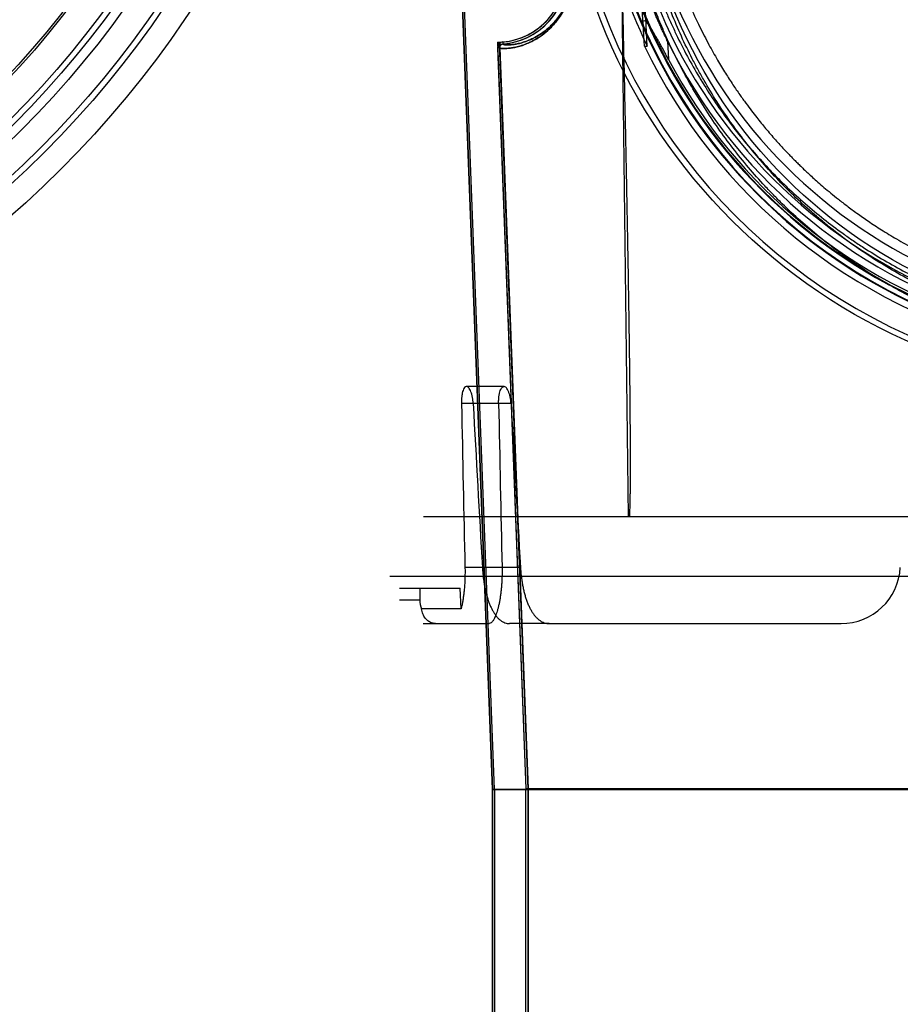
# Model space of a CAD drawing. Header units: millimetres. Extents: x 0 to 297, y 0 to 210.
# Tile 201 of 256: x 57.731 to 58.102, y 157.951 to 158.366. Entities that reach past the tile are written whole.
import ezdxf

# ---------------------------------------------------------------- set-up
doc = ezdxf.new("R2010")
doc.units = ezdxf.units.MM
doc.header["$LTSCALE"] = 16.335
doc.layers.get('0').update_dxf_attribs({"linetype": 'CONTINUOUS'})
for name, color, linetype in [('AXES_REF', 7, 'CONTINUOUS'), ('INTFCLR_1', 7, 'CONTINUOUS'), ('INTFCLR_144815', 7, 'CONTINUOUS'), ('INTFCLR_72935', 7, 'CONTINUOUS')]:
    doc.layers.add(name, color=color, linetype=linetype)

msp = doc.modelspace()

# ---------------------------------------------------------------- linework, layer by layer
at = {"color": 7, "linetype": 'Continuous'}
for centre, radius in [((57.445730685, 154.9564782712), 4.8479140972), ((57.445730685, 154.9564782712), 4.8475), ((57.445730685, 154.9564782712), 4.8164570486), ((57.445730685, 158.6054782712), 0.4275), ((57.445730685, 158.6054782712), 0.4175), ((57.445730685, 158.6054782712), 0.404), ((57.445730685, 158.6054782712), 0.4), ((57.445730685, 158.6054782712), 0.3975), ((57.445730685, 158.6054782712), 0.385), ((57.445730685, 158.6054782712), 0.384)]:
    msp.add_circle(centre, radius, dxfattribs=at)
at = {"color": 9, "linetype": 'Continuous'}
msp.add_circle((57.445730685, 158.6054782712), 0.415, dxfattribs=at)
at = {"color": 7, "linetype": 'Continuous'}
msp.add_arc((57.445730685, 154.9564782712), 4.8, 278.2771290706, 261.7228709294, dxfattribs=at)
at = {"layer": 'AXES_REF', "color": 9, "linetype": 'Continuous'}
msp.add_circle((57.445730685, 154.9564782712), 4.4222561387, dxfattribs=at)
at = {"layer": 'INTFCLR_1', "color": 6, "linetype": 'Continuous'}
for p, q in [((57.9300944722, 158.0414711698), (57.9041446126, 158.7206826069)), ((57.9309761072, 158.0414880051), (57.9050250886, 158.7207297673)), ((57.9322647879, 158.3544689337), (57.9442128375, 158.0417407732)), ((57.93314577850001, 158.3545025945), (57.9331448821, 158.3545599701)), ((57.93314578, 158.3545025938), (57.9450944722, 158.0417576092)), ((57.9300944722, 158.0414711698), (57.9300944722, 156.7064711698)), ((57.9300944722, 158.0414711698), (58.4816464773, 158.0414711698)), ((57.9309761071, 158.0414795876), (57.9309761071, 156.7064711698)), ((57.94421283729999, 158.0417491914), (58.4675284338, 158.0417491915)), ((57.94421283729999, 157.7576758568), (57.94421283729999, 158.0417491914)), ((57.9450944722, 158.0417576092), (57.9450944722, 157.7576758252))]:
    msp.add_line(p, q, dxfattribs=at)
at = {"layer": 'INTFCLR_1', "color": 9, "linetype": 'Continuous'}
for p, q in [((57.9344379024, 158.3569327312), (57.9345144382, 158.3560544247)), ((57.9331457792, 158.3545026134), (57.93226478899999, 158.3544689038))]:
    msp.add_line(p, q, dxfattribs=at)
msp.add_circle((58.20587047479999, 158.4514782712), 0.215, dxfattribs=at)
at = {"layer": 'INTFCLR_1', "color": 6, "linetype": 'Continuous'}
for centre, radius, start, end in [((57.9319326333, 158.3856826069), 0.028858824, 274.980118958, 2.1879700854), ((57.9319326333, 158.3856826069), 0.029740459, 274.9801838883, 2.1879705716), ((57.93464481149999, 158.3545599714), 0.0023817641, 94.98447989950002, 182.1905407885), ((57.93464481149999, 158.3545599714), 0.0015001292, 94.98447537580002, 180)]:
    msp.add_arc(centre, radius, start, end, dxfattribs=at)
at = {"layer": 'INTFCLR_1', "color": 9, "linetype": 'Continuous'}
for points, knots in [([(58.2991022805, 158.2532207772), (58.2926172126, 158.2500601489), (58.2792493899, 158.2443607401), (58.2618314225, 158.2389536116), (58.2501992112, 158.2363095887), (58.2447326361, 158.2352537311), (58.2410627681, 158.2345949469), (58.2309736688, 158.2329886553), (58.21428772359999, 158.2314443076), (58.197519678, 158.2316618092), (58.187295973, 158.232469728), (58.1835627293, 158.2328395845), (58.1779990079, 158.2334654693), (58.1661182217, 158.2351997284), (58.1481924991, 158.2392667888), (58.1334470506, 158.2442558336), (58.1250089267, 158.247663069), (58.12167013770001, 158.2490609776), (58.115926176, 158.2515952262), (58.10477478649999, 158.2570250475), (58.0895789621, 158.2658713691), (58.0768008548, 158.275082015), (58.0693900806, 158.2811331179), (58.0667370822, 158.2833802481), (58.06281963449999, 158.2867799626), (58.0546184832, 158.2943368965), (58.0428746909, 158.3068053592), (58.0302215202, 158.3230424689), (58.022348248, 158.3353686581), (58.0180788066, 158.342901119), (58.0163842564, 158.3459752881), (58.0135073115, 158.3514223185), (58.0081041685, 158.3626018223), (58.0028161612, 158.3759101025), (57.9984570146, 158.3897223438), (57.9946884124, 158.4040997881), (57.9912961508, 158.4226312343), (57.9900137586, 158.4386672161), (57.9897991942, 158.448171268), (57.9897619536, 158.4520004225), (57.9898251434, 158.4586486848), (57.9904490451, 158.4717518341), (57.9920487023, 158.4847242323), (57.99392135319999, 158.4947358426), (57.99466346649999, 158.498333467), (57.9958282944, 158.503648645), (57.9977942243, 158.5114740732), (58.00088237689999, 158.5216641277), (58.0055508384, 158.534792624), (58.0104041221, 158.5459040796), (58.01508086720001, 158.5551069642), (58.0183141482, 158.5611191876), (58.0242775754, 158.5713413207), (58.03374564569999, 158.5852706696), (58.0465897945, 158.6008726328), (58.0572923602, 158.6116642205), (58.0642422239, 158.6178967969), (58.0668374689, 158.6201423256), (58.07078125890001, 158.6234734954), (58.0795720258, 158.6304613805), (58.09396769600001, 158.64030476), (58.1062341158, 158.6470436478), (58.1125693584, 158.65012806)], [0, 0, 0, 0, 0.0316060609, 0.0635406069, 0.07975651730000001, 0.0838444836, 0.0879320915, 0.0960907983, 0.1285991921, 0.1611989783, 0.1694097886, 0.173526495, 0.1776339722, 0.1939379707, 0.2261052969, 0.2580138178, 0.2620009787, 0.2659733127, 0.273871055, 0.2895030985, 0.3202911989, 0.3507747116, 0.3583934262, 0.3622044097, 0.3660061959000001, 0.3811173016, 0.4110448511, 0.4409258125, 0.4711799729, 0.4750127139, 0.4788584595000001, 0.4865582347, 0.5019977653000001, 0.5332401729, 0.5491816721, 0.5654318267, 0.5983319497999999, 0.6315729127, 0.6357728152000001, 0.6399804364, 0.648348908, 0.6648970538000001, 0.6974320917, 0.7054938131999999, 0.7095177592, 0.7135247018, 0.7293322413, 0.7448511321, 0.7601545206, 0.7903607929, 0.7978752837, 0.8053790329, 0.8202649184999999, 0.8497067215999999, 0.8790537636, 0.9086837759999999, 0.9161831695, 0.9199497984, 0.9237184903, 0.9387994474, 0.9691302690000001, 1, 1, 1, 1]), ([(57.964061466, 158.3869033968), (57.9640909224, 158.3861293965), (57.9640939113, 158.384601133), (57.9639377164, 158.3823473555), (57.9636366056, 158.3801840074), (57.9632102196, 158.3781331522), (57.9626807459, 158.376209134), (57.9618890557, 158.3738898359), (57.96075413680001, 158.3712956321), (57.9594326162, 158.3689612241), (57.9583344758, 158.3673088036), (57.9572705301, 158.3658522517), (57.9559226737, 158.3642288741), (57.9538068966, 158.3620497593), (57.9512150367, 158.3598799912), (57.9481672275, 158.357912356), (57.9446625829, 158.3561558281), (57.9414451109, 158.3550534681), (57.93858890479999, 158.3544638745), (57.9369532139, 158.3542477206), (57.9352936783, 158.3541321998), (57.9343072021, 158.3542110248), (57.9331539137, 158.3542886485), (57.9331457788, 158.3545025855)], [0, 0, 0, 0, 0.0460849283, 0.0908351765, 0.1343131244, 0.1759386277, 0.2153792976, 0.2529655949, 0.3216792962, 0.3835000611, 0.4123076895, 0.4396901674, 0.4907916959, 0.5376929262, 0.6202671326, 0.6912612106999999, 0.7530731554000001, 0.8531256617, 0.8927519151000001, 0.9258371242, 0.952582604, 0.9872619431, 1, 1, 1, 1]), ([(57.96390789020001, 158.3856828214), (57.96390626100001, 158.3846316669), (57.9638143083, 158.3828811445), (57.963482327, 158.3804853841), (57.9630769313, 158.3785265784), (57.9625734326, 158.3766891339), (57.9618206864, 158.3744746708), (57.960741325, 158.3719977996), (57.9588681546, 158.3686755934), (57.9567724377, 158.3658997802), (57.9541364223, 158.3631771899), (57.95167304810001, 158.3611097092), (57.9487763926, 158.3592372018), (57.9461084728, 158.3578997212), (57.9436919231, 158.3569703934), (57.9415489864, 158.3563532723), (57.9394675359, 158.3559318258), (57.9376060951, 158.3557101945), (57.9359401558, 158.3556927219), (57.9351043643, 158.35577401), (57.9345186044, 158.3559272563), (57.9345141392, 158.3560543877)], [0, 0, 0, 0, 0.0673831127, 0.1121214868, 0.1549471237, 0.1955170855, 0.2341709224, 0.3048101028, 0.3683292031, 0.4783665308, 0.5264790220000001, 0.6111261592, 0.6838421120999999, 0.7471094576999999, 0.8021107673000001, 0.8495344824, 0.8900393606, 0.9376445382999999, 0.9713810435, 0.9918453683, 1, 1, 1, 1])]:
    msp.add_open_spline(points, degree=3, knots=knots, dxfattribs=at)
at = {"layer": 'INTFCLR_144815', "color": 9, "linetype": 'Continuous'}
for p, q in [((57.9874998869, 158.1564782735), (57.9840259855, 158.4378655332)), ((57.993584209, 158.3642242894), (57.9924849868, 158.3856856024)), ((58.0039549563, 158.3572052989), (58.00434935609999, 158.3495050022)), ((57.9349551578, 158.2114782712), (57.91904705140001, 158.2114782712)), ((57.937898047, 158.2043707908), (57.9170010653, 158.2043707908)), ((57.9418761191, 158.1351698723), (57.91847064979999, 158.1351698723)), ((57.8908704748, 158.1214782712), (57.8993755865, 158.1214782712)), ((57.90087047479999, 158.1114782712), (57.92870052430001, 158.1114782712)), ((57.95403668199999, 158.1114782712), (57.9372900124, 158.1114782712))]:
    msp.add_line(p, q, dxfattribs=at)
at = {"layer": 'INTFCLR_144815', "color": 6, "linetype": 'Continuous'}
for p, q in [((57.99539926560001, 158.3551248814), (57.9938476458, 158.3854508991)), ((57.9942397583, 158.3551188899), (57.9935833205, 158.3642344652)), ((57.9942397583, 158.3551188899), (57.9953996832, 158.3551249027)), ((58.5107910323, 158.1564782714), (57.9009499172, 158.1564782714)), ((57.8868137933, 158.1314782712), (58.5249271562, 158.1314782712)), ((57.8908704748, 158.1264782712), (57.916506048, 158.1264782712)), ((57.8993755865, 158.1264782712), (57.8993755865, 158.1214782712)), ((57.9168245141, 158.1176337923), (57.916506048, 158.1264782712)), ((57.9168245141, 158.1176337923), (57.9001655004, 158.1176337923)), ((57.95403668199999, 158.1114782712), (58.0771463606, 158.1114782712))]:
    msp.add_line(p, q, dxfattribs=at)
at = {"layer": 'INTFCLR_144815', "color": 9, "linetype": 'Continuous'}
msp.add_circle((58.20587047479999, 158.4564782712), 0.2472630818, dxfattribs=at)
for centre, radius, start, end in [((58.2058704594, 158.4564346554), 0.2447631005, 179.9897900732, 0.0102098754), ((58.20587047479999, 158.4565925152), 0.2318711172, 180.028230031, 359.9717699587), ((58.2058704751, 158.4564513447), 0.2315220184, 179.9933364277, 0.0066635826), ((58.20587047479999, 158.4565488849), 0.2293714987, 180.0176390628, 359.9823609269), ((58.2058704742, 158.4564077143), 0.2290223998, 179.982348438, 0.0176515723)]:
    msp.add_arc(centre, radius, start, end, dxfattribs=at)
at = {"layer": 'INTFCLR_144815', "color": 6, "linetype": 'Continuous'}
for centre, radius, start, end in [((58.20587047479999, 158.4564782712), 0.2225, 180.0510065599, 359.9489934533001), ((58.20587047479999, 158.4564782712), 0.215, 180, 359.9999999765), ((58.20587047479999, 158.4564782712), 0.2336035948, 191.2877879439, 205.7133570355), ((58.20587047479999, 158.4564782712), 0.225, 206.1813150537, 252.9936921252), ((58.20587047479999, 158.4564782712), 0.2346509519, 205.5916832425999, 256.2414276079), ((58.20587047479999, 158.4564782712), 0.2281535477, 207.9606619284, 253.2357535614), ((58.0771463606, 158.1364782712), 0.025, 269.9999999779, 357.0000000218), ((57.90914591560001, 158.1214826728), 0.0097703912, 180.0258120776, 203.1992969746)]:
    msp.add_arc(centre, radius, start, end, dxfattribs=at)
for centre, major_axis, start_param, end_param in [((58.20587047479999, 162.1766503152), (0, 8.3917577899), -4.2192934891, -4.2099081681), ((58.20587047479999, 168.5255094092), (0, 12.6221802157), -3.7549873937, -3.7453978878), ((58.20587047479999, 161.8334340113), (0, 7.8766716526), -4.233565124, -4.2236405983), ((58.20587047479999, 168.1822931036), (0, 12.1070940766), -3.7437095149, -3.7335425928)]:
    msp.add_ellipse(centre, major_axis=major_axis, ratio=0.0390783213, start_param=start_param, end_param=end_param, dxfattribs=at)
for points, knots in [([(57.9959621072, 158.4564782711), (57.9959645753, 158.4534090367), (57.996102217, 158.4472652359), (57.99670752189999, 158.4380559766), (57.9977164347, 158.4288335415), (57.9991397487, 158.4195802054), (58.0009973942, 158.4102642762), (58.0033130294, 158.400874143), (58.0061165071, 158.3913997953), (58.0094384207, 158.3818475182), (58.01321381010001, 158.3724735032), (58.0172187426, 158.3637526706), (58.021157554, 158.3560746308), (58.0248381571, 158.3495234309), (58.0282441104, 158.3439039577), (58.0313795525, 158.3390537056), (58.03426008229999, 158.3348386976), (58.03688874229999, 158.3311734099), (58.0392793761, 158.3279772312), (58.0414461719, 158.3251849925), (58.0434241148, 158.3227173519), (58.0453626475, 158.3203678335), (58.0473538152, 158.318023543), (58.0493754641, 158.3157151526), (58.0512760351, 158.3136067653), (58.0529752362, 158.3117688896), (58.0544917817, 158.3101647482), (58.0558442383, 158.3087620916), (58.05711285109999, 158.3074689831), (58.0584017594, 158.3061768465), (58.0598172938, 158.3047829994), (58.0614012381, 158.3032539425), (58.0631807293, 158.3015735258), (58.0651845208, 158.2997272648), (58.0674430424, 158.2977026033), (58.0699872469, 158.2954905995), (58.0728630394, 158.2930743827), (58.0761157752, 158.290444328), (58.0798041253, 158.2875880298), (58.08400784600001, 158.2844872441), (58.0888261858, 158.2811250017), (58.094378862, 158.2774905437), (58.10079460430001, 158.2735920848), (58.108265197, 158.269432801), (58.1168598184, 158.2651254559), (58.1262980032, 158.2609569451), (58.1361514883, 158.2571897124), (58.1460664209, 158.2539591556), (58.1560129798, 158.251255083), (58.1659772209, 158.2490644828), (58.1759643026, 158.24737293), (58.18594657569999, 158.246174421), (58.1959186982, 158.2454603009), (58.2025587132, 158.2453022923), (58.2058704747, 158.2453022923)], [0, 0, 0, 0, 0.0278433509, 0.0557285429, 0.083699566, 0.1119794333, 0.1406325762, 0.1698467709, 0.1996862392, 0.2302331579, 0.2615586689, 0.2913262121, 0.3172584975, 0.3398211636, 0.3594801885, 0.3768602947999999, 0.3922082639, 0.4057894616, 0.4177749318, 0.4284144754, 0.4378506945, 0.4464634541, 0.456046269, 0.4657523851, 0.4742990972, 0.4817962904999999, 0.4884585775, 0.4943248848, 0.4994721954, 0.5048918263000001, 0.510881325, 0.5174938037, 0.5248635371, 0.5330841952, 0.5422107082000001, 0.5523788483, 0.5636668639, 0.5762833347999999, 0.5903234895, 0.6059832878, 0.6236658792, 0.6436173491, 0.6661769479, 0.6917559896, 0.7211635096, 0.7533574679, 0.7853151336, 0.8168215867, 0.8479181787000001, 0.8787852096, 0.9093365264, 0.9397732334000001, 0.9699565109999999, 1, 1, 1, 1]), ([(58.0039549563, 158.3572052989), (58.0036075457, 158.3579119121), (58.0029571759, 158.3592540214), (58.0020526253, 158.3611703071), (58.0012611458, 158.3628902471), (58.0005531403, 158.3644612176), (57.9998704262, 158.3660104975), (57.9991978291, 158.3675678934), (57.99855301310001, 158.369095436), (57.9979805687, 158.3704785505), (57.9974847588, 158.3717020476), (57.9970290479, 158.3728463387), (57.9965743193, 158.3740044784), (57.996088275, 158.3752667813), (57.99556292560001, 158.3766592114), (57.9950328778, 158.3780982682), (57.99453067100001, 158.3794844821), (57.9941160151, 158.380694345), (57.99359908, 158.3820699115), (57.9934484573, 158.3833469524), (57.9917361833, 158.3858140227), (57.9924849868, 158.3856856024)], [0, 0, 0, 0, 0.0768595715, 0.14557392, 0.2068412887, 0.2616673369, 0.3137715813, 0.3721002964, 0.4272573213, 0.4756168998, 0.5182142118, 0.5561177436, 0.5958454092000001, 0.6396612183, 0.6881619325, 0.7410673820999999, 0.7895422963, 0.8314527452, 0.8678005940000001, 0.9258406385, 1, 1, 1, 1]), ([(57.9846683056, 158.3828922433), (57.98483134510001, 158.3762895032), (57.9851360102, 158.3636791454), (57.98555436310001, 158.3455927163), (57.9859196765, 158.3291111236), (57.9862391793, 158.3140711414), (57.986518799, 158.3003325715), (57.98676349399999, 158.2877728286), (57.9869774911, 158.2762824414), (57.9871644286, 158.2657628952), (57.98732745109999, 158.2561256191), (57.987469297, 158.2472904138), (57.98759233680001, 158.239185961), (57.9876986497, 158.2317475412), (57.98779005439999, 158.2249170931), (57.987868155, 158.2186416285), (57.9879343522, 158.2128742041), (57.98798988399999, 158.207572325), (57.9880358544, 158.2026966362), (57.9880732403, 158.1982110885), (57.9881029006, 158.194083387), (57.98812559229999, 158.1902845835), (57.9881419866, 158.1867881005), (57.98815267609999, 158.1835695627), (57.9881581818, 158.1806066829), (57.9881589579, 158.1778790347), (57.9881553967, 158.1753679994), (57.988147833, 158.1730567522), (57.9881365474, 158.1709300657), (57.9881217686, 158.1689741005), (57.9881036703, 158.167176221), (57.9880823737, 158.1655248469), (57.9880579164, 158.1640093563), (57.9880303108, 158.1626199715), (57.98799928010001, 158.1613478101), (57.9879650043, 158.1601849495), (57.9879049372, 158.1585731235), (57.9878481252, 158.1573474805), (57.9877661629, 158.1564782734)], [0, 0, 0, 0, 0.0874977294, 0.1671068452, 0.2396674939, 0.3058943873, 0.366396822, 0.4217095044, 0.4723135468, 0.5186443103, 0.5610911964, 0.600003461, 0.6357054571, 0.668468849, 0.6985554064, 0.7262012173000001, 0.7516106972, 0.7749654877, 0.7964427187, 0.8162051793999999, 0.8343906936, 0.8511266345, 0.8665314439, 0.8807115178, 0.8937650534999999, 0.9057828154, 0.9168465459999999, 0.9270304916, 0.9364016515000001, 0.9450206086, 0.9529432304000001, 0.9602205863, 0.9668992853, 0.9730225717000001, 0.9786302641, 0.9837575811, 0.9884339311, 1, 1, 1, 1]), ([(58.00434935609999, 158.3495050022), (58.0040323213, 158.3501022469), (58.0034050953, 158.3512797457), (58.0024779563, 158.3530068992), (58.0015882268, 158.3546494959), (58.000749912, 158.3561805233), (57.99997234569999, 158.3575819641), (57.9992609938, 158.3588441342), (57.9986174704, 158.3599636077), (57.9978981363, 158.3611906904), (57.9971393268, 158.3624227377), (57.9963196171, 158.3637268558), (57.995509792, 158.3647227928), (57.9949110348, 158.3657764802), (57.99323072, 158.3659022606), (57.9935503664, 158.3647005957), (57.993584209, 158.3642242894)], [0, 0, 0, 0, 0.0951550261, 0.1877464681, 0.2758589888, 0.3580416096, 0.4333833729, 0.5013992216, 0.5619234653, 0.6151025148, 0.7015287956, 0.765691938, 0.8313735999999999, 0.8826521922, 0.932802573, 1, 1, 1, 1]), ([(57.91904705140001, 158.2114782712), (57.9187570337, 158.2114782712), (57.9182241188, 158.2111044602), (57.91779356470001, 158.2102968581), (57.91744907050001, 158.2092917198), (57.9172020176, 158.2080610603), (57.9170719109, 158.2069147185), (57.9170129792, 158.2059284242), (57.9169926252, 158.2051545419), (57.9169955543, 158.2046332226), (57.9170010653, 158.2043707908)], [0, 0, 0, 0, 0.1117492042, 0.2185257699, 0.3551795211, 0.5181837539, 0.7017636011, 0.7991599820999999, 0.8988578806, 1, 1, 1, 1]), ([(57.9219306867, 158.2043707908), (57.921916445, 158.2046273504), (57.9218788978, 158.2051352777), (57.921795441, 158.2058886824), (57.9216864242, 158.206623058), (57.9215102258, 158.2075505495), (57.9212413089, 158.2086119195), (57.9208251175, 158.2097346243), (57.9202873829, 158.2107697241), (57.9196163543, 158.2114782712), (57.9191386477, 158.2114782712)], [0, 0, 0, 0, 0.0966385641, 0.1914996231, 0.2850139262, 0.3758213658, 0.5463009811, 0.6975250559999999, 0.8203382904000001, 1, 1, 1, 1]), ([(57.9326801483, 158.2043707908), (57.932674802, 158.2046343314), (57.9326727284, 158.2051575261), (57.9326959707, 158.2059334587), (57.9327452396, 158.2066881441), (57.9328437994, 158.2076317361), (57.9330185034, 158.2087032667), (57.9333428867, 158.2098326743), (57.93378091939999, 158.2108512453), (57.934431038, 158.2114782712), (57.9348582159, 158.2114782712)], [0, 0, 0, 0, 0.1010269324, 0.2004817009, 0.2974601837, 0.3908427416, 0.5638984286, 0.7139200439, 0.8362772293, 1, 1, 1, 1]), ([(57.937898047, 158.2043707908), (57.9378835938, 158.2046249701), (57.9378452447, 158.2051282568), (57.937759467, 158.2058750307), (57.9376469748, 158.2066035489), (57.9374644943, 158.2075258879), (57.9371841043, 158.2085854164), (57.9367486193, 158.2097104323), (57.9361736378, 158.2107699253), (57.9354577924, 158.2114782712), (57.9349551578, 158.2114782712)], [0, 0, 0, 0, 0.0947760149, 0.1878479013, 0.2797571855, 0.3691474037, 0.5376219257, 0.6882798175, 0.8128844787, 1, 1, 1, 1]), ([(57.91847064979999, 158.1351698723), (57.91848480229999, 158.1345108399), (57.9184983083, 158.1331994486), (57.9184741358, 158.1312452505), (57.9184059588, 158.1293212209), (57.91829496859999, 158.1274393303), (57.9181426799, 158.1256103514), (57.9179508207, 158.1238473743), (57.9177219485, 158.1221604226), (57.9174589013, 158.1205612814), (57.9171644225, 158.1190599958), (57.9169413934, 158.1180966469), (57.9168245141, 158.1176337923)], [0, 0, 0, 0, 0.1119712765, 0.2227468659, 0.331944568, 0.4389686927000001, 0.5429365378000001, 0.6436644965, 0.740168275, 0.8320777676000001, 0.9189100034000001, 1, 1, 1, 1]), ([(57.9258114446, 158.1351698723), (57.92584822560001, 158.1345206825), (57.925940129, 158.1332304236), (57.9261336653, 158.1313099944), (57.92638188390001, 158.1294203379), (57.9266835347, 158.1275787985), (57.9270384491, 158.125791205), (57.92744718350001, 158.1240618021), (57.9279101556, 158.1224010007), (57.9284227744, 158.1208317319), (57.9289832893, 158.1193603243), (57.9295976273, 158.1179784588), (57.9302653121, 158.1167008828), (57.9309863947, 158.115536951), (57.9317535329, 158.1145037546), (57.93257482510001, 158.1135997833), (57.9334445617, 158.1128406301), (57.9343604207, 158.1122365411), (57.9353116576, 158.1118003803), (57.93629209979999, 158.1115366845), (57.9369573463, 158.1114782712), (57.9372900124, 158.1114782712)], [0, 0, 0, 0, 0.0689076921, 0.1370575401, 0.2045183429, 0.2708503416, 0.3347786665, 0.3976164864, 0.4591268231, 0.5174375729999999, 0.5725050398, 0.6259176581, 0.6776090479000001, 0.7251486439, 0.7708744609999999, 0.8137925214, 0.8543358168, 0.8928999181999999, 0.9296627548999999, 0.9647459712, 1, 1, 1, 1]), ([(57.9341010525, 158.1351698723), (57.9341144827, 158.134523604), (57.9341261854, 158.133241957), (57.9340990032, 158.1313339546), (57.9340281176, 158.1294603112), (57.9339146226, 158.1276316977), (57.93376012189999, 158.1258554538), (57.9335666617, 158.1241399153), (57.9333357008, 158.1224890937), (57.933069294, 158.1209144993), (57.9327705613, 158.1194282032), (57.9324437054, 158.1180438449), (57.9320916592, 158.1167704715), (57.9317214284, 158.1156228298), (57.9313451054, 158.1146325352), (57.9309066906, 158.1136498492), (57.9303705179, 158.1126942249), (57.929680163, 158.1118207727), (57.92901303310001, 158.1114782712), (57.92870052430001, 158.1114782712)], [0, 0, 0, 0, 0.07720706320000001, 0.1530699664, 0.2278955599, 0.3011339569, 0.3718782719, 0.4408292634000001, 0.507313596, 0.5709478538, 0.6315440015, 0.6883565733, 0.7408062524, 0.7892993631, 0.8323396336, 0.8672617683, 0.9177969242, 0.9626738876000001, 1, 1, 1, 1]), ([(57.9418761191, 158.1351698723), (57.9419131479, 158.1345327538), (57.9420059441, 158.1332644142), (57.9422024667, 158.1313749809), (57.9424562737, 158.1295104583), (57.9427668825, 158.1276834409), (57.9431342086, 158.125902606), (57.9435578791, 158.1241811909), (57.9440386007, 158.1225256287), (57.94457634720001, 158.1209457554), (57.94517054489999, 158.1194536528), (57.9458221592, 158.1180559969), (57.94652884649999, 158.1167671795), (57.9472924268, 158.1155926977), (57.9481103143, 158.1145450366), (57.9489824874, 158.1136327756), (57.9499073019, 158.112865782), (57.9508803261, 158.1122553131), (57.9518992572, 158.1118096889), (57.9529556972, 158.1115383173), (57.9536771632, 158.1114782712), (57.95403668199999, 158.1114782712)], [0, 0, 0, 0, 0.0666103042, 0.132710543, 0.1982396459, 0.2629766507, 0.3261011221, 0.387982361, 0.4479595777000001, 0.5059787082, 0.5621024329, 0.6155079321, 0.6668329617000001, 0.7153899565, 0.7615663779, 0.8053575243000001, 0.8468667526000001, 0.8866519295, 0.924856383, 0.962475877, 1, 1, 1, 1]), ([(57.9061071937, 158.1114782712), (57.9058544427, 158.1114782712), (57.9051177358, 158.1115318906), (57.90410944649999, 158.1118341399), (57.90314163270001, 158.1123837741), (57.9023913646, 158.1129933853), (57.90171712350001, 158.1137500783), (57.9011521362, 158.114618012), (57.9007018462, 158.1155678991), (57.90036721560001, 158.116577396), (57.900220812, 158.1172775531), (57.9001655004, 158.1176337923)], [0, 0, 0, 0, 0.0813447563, 0.2369232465, 0.3336098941, 0.43817632, 0.5465647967, 0.6584870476, 0.7703278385, 0.8839751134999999, 1, 1, 1, 1])]:
    msp.add_open_spline(points, degree=3, knots=knots, dxfattribs=at)
at = {"layer": 'INTFCLR_144815', "color": 9, "linetype": 'Continuous'}
for points, knots in [([(58.1935612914, 158.2255775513), (58.1870035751, 158.2259527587), (58.1732820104, 158.2273698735), (58.1562156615, 158.2308060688), (58.144933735, 158.233971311), (58.1397702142, 158.2355948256), (58.1363408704, 158.2367202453), (58.127062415, 158.2399579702), (58.11231013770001, 158.2461454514), (58.0967125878, 158.2545453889), (58.0862996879, 158.261154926), (58.0804926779, 158.2651378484), (58.0719679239, 158.2712864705), (58.0624630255, 158.2790290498), (58.0535416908, 158.2873939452), (58.0486125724, 158.2923469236), (58.0413990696, 158.2999375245), (58.0312399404, 158.311936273), (58.0191632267, 158.3291508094), (58.0103772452, 158.3444484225), (58.00531867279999, 158.3548307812), (58.0030951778, 158.3597457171), (58.0016425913, 158.3630573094), (57.9977937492, 158.3722589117), (57.9923224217, 158.3877875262), (57.98828623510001, 158.4038132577), (57.986374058, 158.4138113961), (57.9857339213, 158.4175088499), (57.9848368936, 158.423078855), (57.9833495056, 158.4344253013), (57.9826673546, 158.4449162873), (57.9825127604, 158.4516527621)], [0, 0, 0, 0, 0.0579960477, 0.1216075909, 0.1534412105, 0.1614161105, 0.1693984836, 0.1853084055, 0.2481800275, 0.3103966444, 0.3414785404, 0.3570416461, 0.3725645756, 0.4342808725, 0.4650884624, 0.4805165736, 0.4959725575, 0.5575426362, 0.6191124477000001, 0.6814044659, 0.7130732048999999, 0.7210533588, 0.7290343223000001, 0.7450012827, 0.8091155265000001, 0.8741835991, 0.8906916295, 0.8989896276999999, 0.9073150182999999, 0.9405046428, 1, 1, 1, 1]), ([(57.9857478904, 158.4515892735), (57.9858944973, 158.4451246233), (57.9865597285, 158.4350667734), (57.988019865, 158.4241948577), (57.98889966, 158.4188674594), (57.9895278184, 158.4153303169), (57.9914057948, 158.4057613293), (57.9953749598, 158.3904207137), (58.0007540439, 158.3755727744), (58.00453746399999, 158.3667768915), (58.0059664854, 158.3636090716), (58.0081552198, 158.3589049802), (58.0131388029, 158.3489617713), (58.0217958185, 158.3343159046), (58.0336922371, 158.3178440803), (58.0436919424, 158.3063748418), (58.0507920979, 158.2991186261), (58.0556509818, 158.2943770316), (58.06445260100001, 158.2863633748), (58.0738187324, 158.2789572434), (58.0822136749, 158.2730786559), (58.0879405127, 158.2692652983), (58.0982169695, 158.2629333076), (58.11360598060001, 158.2548907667), (58.1281416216, 158.2489750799), (58.1372848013, 158.2458785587), (58.14066682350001, 158.2448013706), (58.1457613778, 158.2432467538), (58.1568958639, 158.2402151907), (58.1722226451, 158.2372216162), (58.184198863, 158.2358938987), (58.1891259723, 158.235516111)], [0, 0, 0, 0, 0.0596440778, 0.0928240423, 0.1011490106, 0.1094475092, 0.1259595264, 0.1910905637, 0.255365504, 0.2713912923, 0.2794047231, 0.2874194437, 0.3192469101, 0.3819601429, 0.4441037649, 0.5064173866, 0.5220877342, 0.5377410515, 0.5690320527, 0.6318516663, 0.6476799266, 0.6635601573, 0.6953077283, 0.7589802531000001, 0.8234733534, 0.8398143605, 0.8480158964, 0.8562115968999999, 0.8889438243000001, 0.9544198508, 1, 1, 1, 1])]:
    msp.add_open_spline(points, degree=3, knots=knots, dxfattribs=at)
at = {"layer": 'INTFCLR_72935', "color": 6, "linetype": 'Continuous'}
for p, q in [((57.9041446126, 158.7206826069), (57.9300944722, 158.0414711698)), ((57.9309764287, 158.0414795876), (57.90502483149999, 158.7207365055)), ((57.93217478, 158.3568247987), (57.94421251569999, 158.0417491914)), ((57.93308992, 158.355964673), (57.93217478, 158.3568247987)), ((57.9450944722, 158.0417576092), (57.93308992, 158.3559646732)), ((57.9300944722, 156.7064711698), (57.9300944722, 158.0414711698)), ((58.4816464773, 158.0414711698), (57.9300944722, 158.0414711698)), ((57.9309761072, 158.0414880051), (57.9309761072, 156.7064711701)), ((58.4675281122, 158.0417491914), (57.94421251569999, 158.0417491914)), ((57.9442128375, 157.7553165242), (57.9442128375, 158.0417407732)), ((57.9450944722, 157.7562116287), (57.9450944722, 158.0417576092))]:
    msp.add_line(p, q, dxfattribs=at)
for radius, start, end in [(0.028858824, 270.4807587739, 2.1879700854), (0.0297404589, 272.230106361, 2.1879705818)]:
    msp.add_arc((57.9319326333, 158.3856826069), radius, start, end, dxfattribs=at)
at = {"layer": 'INTFCLR_72935', "color": 9, "linetype": 'Continuous'}
for points, knots in [([(57.9331457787, 158.3545025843), (57.9331540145, 158.3542859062), (57.93431846, 158.3542117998), (57.9353083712, 158.3541324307), (57.9369676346, 158.354248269), (57.9385944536, 158.3544655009), (57.9405545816, 158.3548695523), (57.94280369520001, 158.3555199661), (57.9453426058, 158.3564975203), (57.948146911, 158.3579010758), (57.9511960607, 158.359865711), (57.9537909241, 158.362034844), (57.95590704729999, 158.3642117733), (57.9575588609, 158.3661978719), (57.9588778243, 158.36808744), (57.959900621, 158.3697877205), (57.9609423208, 158.3717284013), (57.9618778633, 158.3738613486), (57.9626735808, 158.3761854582), (57.9632057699, 158.3781137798), (57.9636353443, 158.3801758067), (57.9640443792, 158.3831098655), (57.9641194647, 158.3853794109), (57.964061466, 158.386903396)], [0, 0, 0, 0, 0.0129007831, 0.0477801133, 0.07449872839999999, 0.1073882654, 0.1467237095, 0.1929830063, 0.2466911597, 0.3083123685, 0.3792507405, 0.462035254, 0.5088847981, 0.5597369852, 0.6155593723, 0.6457937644, 0.6777486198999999, 0.7465620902, 0.7840437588, 0.8238376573, 0.8654990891, 0.9092634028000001, 1, 1, 1, 1]), ([(57.93451447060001, 158.3560544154), (57.93452176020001, 158.3558467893), (57.93561830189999, 158.3557469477), (57.9365674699, 158.3556753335), (57.9381400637, 158.3557737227), (57.9396848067, 158.3559749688), (57.9415453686, 158.3563529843), (57.9436812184, 158.3569668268), (57.9460928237, 158.3578930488), (57.948757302, 158.3592264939), (57.9516551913, 158.3610963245), (57.95412127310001, 158.3631629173), (57.9561326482, 158.3652382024), (57.9577031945, 158.3671327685), (57.9589571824, 158.3689356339), (57.95992966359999, 158.3705582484), (57.9609204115, 158.3724110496), (57.96181003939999, 158.3744475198), (57.9625666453, 158.3766665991), (57.96307270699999, 158.378508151), (57.96348114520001, 158.3804775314), (57.9638699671, 158.3832800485), (57.963941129, 158.3854477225), (57.9638857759, 158.3869034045)], [0, 0, 0, 0, 0.0129809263, 0.0477590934, 0.0743728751, 0.1071351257, 0.1463267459, 0.1924321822, 0.2459854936, 0.3074636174, 0.3782861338, 0.4610041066, 0.5078490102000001, 0.5587223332, 0.6145978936, 0.6448734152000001, 0.6768805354, 0.7458344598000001, 0.783406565, 0.8233054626, 0.8650849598, 0.9089800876, 1, 1, 1, 1])]:
    msp.add_open_spline(points, degree=3, knots=knots, dxfattribs=at)
at = {"layer": 'INTFCLR_72935', "color": 6, "linetype": 'Continuous'}
msp.add_open_spline([(57.93314578, 158.3545025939), (57.9331283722, 158.3549583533), (57.9332707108, 158.3557025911), (57.9337250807, 158.3557421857)], degree=3, dxfattribs=at)

doc.saveas('drawing.dxf')
